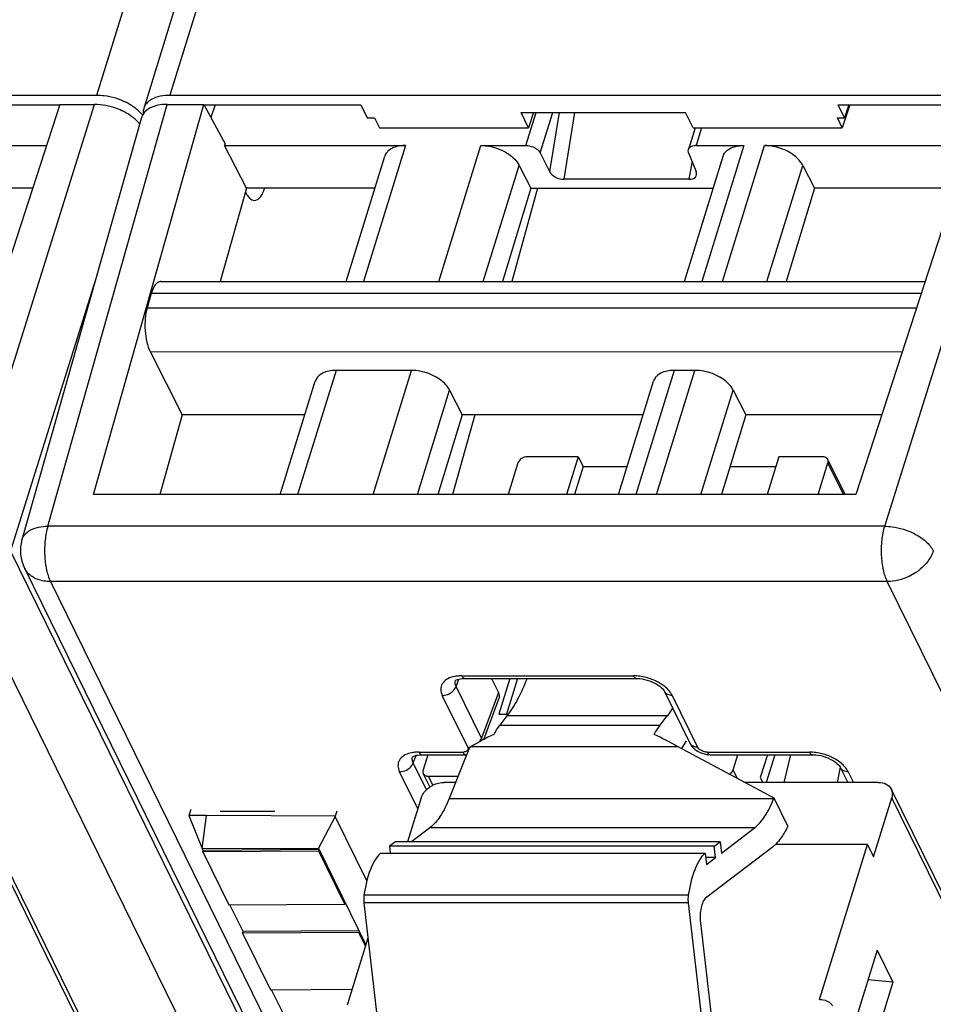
# Model space of a CAD drawing. Header units: millimetres. Extents: x 0 to 594, y 0 to 420.
# Tile 19 of 236: x 180 to 195, y 61 to 77. Entities that reach past the tile are written whole.
import ezdxf

# ---------------------------------------------------------------- set-up
doc = ezdxf.new("R2010")
doc.units = ezdxf.units.MM
doc.header["$LTSCALE"] = 32.67
doc.layers.get('0').update_dxf_attribs({"linetype": 'CONTINUOUS'})

msp = doc.modelspace()

# ---------------------------------------------------------------- linework, layer by layer
at = {"color": 7, "linetype": 'CONTINUOUS'}
for p, q in [((182.17496, 75.93445), (193.95944, 114.06904)), ((167.07332, 76.15202), (181.38047, 76.15202)), ((182.60855, 76.15202), (196.91569, 76.15202)), ((178.32728, 75.98626), (180.7543, 75.98626)), ((180.7543, 75.99536), (178.62352, 69.42443)), ((180.7543, 75.99536), (181.33767, 75.99536)), ((181.32154, 69.42392), (183.17976, 75.99536)), ((182.56572, 75.99536), (183.17976, 75.99536)), ((183.17976, 75.99536), (183.53938, 75.33244)), ((183.17976, 75.98626), (185.82442, 75.98626)), ((183.3723, 75.98626), (183.30064, 75.77253)), ((185.82442, 75.98626), (185.9314, 75.76851)), ((193.96939, 75.76821), (193.86251, 75.98626)), ((193.86251, 75.98626), (196.28953, 75.98626)), ((194.05661, 75.98626), (193.92798, 75.6026)), ((194.04249, 75.98626), (193.96939, 75.76821)), ((196.28953, 75.99536), (194.15875, 69.42443)), ((182.13064, 75.77282), (180.11779, 68.66379)), ((188.64723, 75.6026), (188.5209, 75.86002)), ((188.5209, 75.86002), (191.28993, 75.86002)), ((188.73353, 75.86002), (188.64723, 75.6026)), ((191.41626, 75.6026), (191.28993, 75.86002)), ((185.93149, 75.76881), (186.05403, 75.76791)), ((186.05412, 75.76821), (186.13551, 75.6026)), ((193.92798, 75.6026), (193.84668, 75.76851)), ((193.84678, 75.76881), (193.96929, 75.76791)), ((186.13551, 75.6026), (188.64723, 75.6026)), ((191.45214, 75.6026), (191.33854, 75.23499)), ((191.41626, 75.6026), (193.92798, 75.6026)), ((177.08451, 75.30313), (180.52987, 75.30325)), ((183.531, 75.30299), (186.57657, 75.30313)), ((183.89689, 74.58215), (183.531, 75.30299)), ((183.53938, 75.33244), (183.5311, 75.30299)), ((187.84557, 75.30313), (188.60181, 75.30313)), ((191.46951, 75.30313), (192.27178, 75.30313)), ((192.61974, 75.30313), (196.0651, 75.30325)), ((185.57562, 73.01247), (186.22733, 75.12141)), ((188.84316, 75.17787), (189.0019, 74.8645)), ((191.27085, 73.01247), (191.92256, 75.12141)), ((191.34265, 75.17787), (191.47033, 74.8645)), ((188.48916, 74.9691), (188.68518, 74.58215)), ((193.26333, 74.9691), (193.45935, 74.58215)), ((191.34563, 74.73344), (189.24641, 74.73344)), ((180.29604, 74.58216), (177.92412, 74.58215)), ((183.89689, 74.58215), (183.45303, 73.01247)), ((186.06069, 74.58215), (183.89689, 74.58215)), ((188.68518, 74.58215), (188.2093, 73.01247)), ((188.80087, 74.58215), (188.36472, 73.01247)), ((188.68518, 74.58215), (191.75592, 74.58215)), ((193.45935, 74.58215), (192.98347, 73.01247)), ((195.83126, 74.58216), (193.45935, 74.58215)), ((182.45791, 73.01247), (195.32225, 73.01247)), ((182.29545, 72.81066), (182.22587, 72.56946)), ((182.27899, 71.83198), (182.81855, 70.76869)), ((186.67558, 71.51705), (185.40658, 71.51705)), ((191.44975, 71.51705), (191.10181, 71.51705)), ((184.46683, 69.42443), (185.05734, 71.33533)), ((190.16206, 69.42443), (190.75257, 71.33533)), ((187.31918, 71.18302), (187.52907, 70.76869)), ((192.09334, 71.18302), (192.30323, 70.76869)), ((182.81855, 70.76869), (182.43843, 69.42444)), ((184.88224, 70.76869), (182.81855, 70.76869)), ((187.52907, 70.76869), (187.12153, 69.42443)), ((187.74128, 70.76869), (187.36778, 69.42443)), ((190.57747, 70.76869), (187.52907, 70.76869)), ((192.30323, 70.76869), (191.8957, 69.42443)), ((194.59466, 70.7687), (192.30323, 70.76869)), ((189.4844, 70.0616), (188.62474, 70.0616)), ((189.4844, 70.0616), (189.2875, 69.42443)), ((189.4844, 70.0616), (189.56574, 69.89584)), ((192.86162, 70.0616), (192.66472, 69.42443)), ((193.59847, 70.0616), (192.86162, 70.0616)), ((193.97614, 69.42443), (193.68589, 70.0159)), ((188.46966, 69.95716), (188.30503, 69.42443)), ((189.56574, 69.89584), (189.42007, 69.42443)), ((189.56574, 69.89584), (190.30774, 69.89584)), ((192.03861, 69.89584), (192.8104, 69.89584)), ((193.52438, 69.42443), (193.689, 69.95716)), ((194.15875, 69.42443), (181.32108, 69.42444)), ((180.16075, 68.18848), (198.00861, 31.81837)), ((187.57232, 66.32961), (190.46206, 66.32961)), ((188.02249, 66.32961), (188.14044, 66.08925)), ((188.33113, 66.32961), (188.14496, 65.72719)), ((188.46369, 66.32961), (188.27753, 65.72719)), ((190.46206, 66.32961), (190.46243, 66.32962)), ((190.93604, 66.11018), (191.36329, 65.23953)), ((187.89456, 65.30234), (188.14985, 65.98484)), ((188.14496, 65.72719), (188.30426, 65.72719)), ((188.28192, 65.69672), (188.16285, 65.54383)), ((190.86463, 65.54383), (190.9837, 65.69672)), ((187.65232, 65.16649), (187.31231, 64.30648)), ((187.65232, 65.16649), (187.67504, 65.17987)), ((192.78011, 64.31366), (191.16799, 65.17987)), ((191.30295, 65.27806), (191.22194, 65.15089)), ((186.85185, 65.04495), (187.58924, 65.04495)), ((186.95167, 65.04495), (186.87202, 64.7872)), ((191.70615, 65.04495), (191.70657, 65.04496)), ((191.70615, 65.04495), (193.42583, 65.04495)), ((192.09136, 64.7872), (192.17102, 65.04495)), ((192.66815, 65.04495), (192.54972, 64.6617)), ((192.793, 65.04495), (192.64906, 64.57916)), ((192.94963, 64.57916), (193.06257, 65.04495)), ((193.42583, 65.04495), (193.42621, 65.04496)), ((193.8933, 64.83705), (193.84196, 64.57916)), ((186.9865, 64.50151), (186.87513, 64.72846)), ((186.96255, 64.68276), (187.46107, 64.68276)), ((193.89981, 64.82552), (194.02071, 64.57916)), ((187.42011, 64.57916), (187.22831, 64.57916)), ((194.53539, 64.57916), (192.28599, 64.57916)), ((192.54972, 64.6617), (192.59022, 64.57916)), ((179.21872, 64.4649), (193.73871, 34.87626)), ((194.75395, 64.4649), (209.27394, 34.87626)), ((186.8406, 64.31805), (186.61214, 63.57877)), ((192.77727, 64.30648), (192.78011, 64.31366)), ((193.01313, 63.8388), (192.78011, 64.31366)), ((194.4551, 63.32583), (194.76172, 64.31805)), ((183.22469, 64.01971), (182.92888, 64.01856)), ((182.92888, 64.01856), (183.15423, 63.46557)), ((182.9607, 64.12007), (182.92928, 64.01856)), ((183.15423, 63.46557), (183.22469, 64.01971)), ((185.3949, 64.01135), (183.22469, 64.01971)), ((183.45615, 64.09265), (184.37721, 64.09265)), ((185.39159, 64.00506), (185.11195, 63.47345)), ((185.41796, 64.09556), (185.39061, 64.00706)), ((185.92474, 62.91861), (185.39159, 64.00506)), ((193.01313, 63.8388), (192.98948, 63.79375)), ((186.98783, 63.81438), (186.6794, 63.57877)), ((191.89341, 63.38707), (192.4528, 63.81438)), ((186.40624, 63.57877), (186.3067, 63.50273)), ((186.3067, 63.50273), (186.31992, 63.38868)), ((191.77167, 63.50273), (186.3067, 63.50273)), ((191.8712, 63.57877), (186.40624, 63.57877)), ((191.77167, 63.50273), (191.8712, 63.57877)), ((191.79387, 63.31104), (191.77167, 63.50273)), ((191.8712, 63.57877), (191.89341, 63.38707)), ((194.35342, 63.53304), (192.8047, 63.53304)), ((193.54654, 60.92195), (194.35342, 63.53304)), ((194.35342, 63.53304), (194.4551, 63.32583)), ((183.15423, 63.46557), (185.11195, 63.47345)), ((183.17047, 63.43249), (183.15473, 63.46457)), ((183.16231, 63.40637), (183.17038, 63.43248)), ((185.11698, 63.42084), (183.16231, 63.40637)), ((183.16231, 63.40637), (183.59954, 62.51539)), ((185.12503, 63.44695), (183.1704, 63.43248)), ((185.11195, 63.47345), (185.91083, 61.84556)), ((185.12505, 63.44695), (185.11698, 63.42084)), ((185.55421, 62.52987), (185.11698, 63.42084)), ((186.1574, 63.38868), (191.62237, 63.38868)), ((191.62237, 63.38868), (191.64457, 63.19699)), ((192.74755, 63.48311), (191.62914, 62.62877)), ((191.79387, 63.31104), (191.63136, 63.31104)), ((191.64457, 63.19699), (191.79387, 63.31104)), ((183.59954, 62.51539), (185.55421, 62.52987)), ((183.84156, 62.06495), (183.62044, 62.51555)), ((185.55421, 62.52987), (185.56227, 62.55598)), ((185.8753, 62.55051), (186.15909, 60.10066)), ((191.62405, 60.10066), (191.34026, 62.55051)), ((191.54173, 62.21423), (191.74771, 60.43606)), ((183.8334, 62.03883), (183.84147, 62.06494)), ((185.78807, 62.0533), (183.8334, 62.03883)), ((183.8334, 62.03883), (184.30114, 61.08569)), ((185.79612, 62.07941), (183.8415, 62.06494)), ((185.79614, 62.07941), (185.78807, 62.0533)), ((185.90279, 61.81953), (185.78807, 62.0533)), ((185.94438, 61.95414), (185.59595, 60.8266)), ((194.51631, 61.75429), (194.04766, 60.23776)), ((194.51631, 61.75429), (194.78068, 61.21556)), ((194.78068, 61.21556), (194.31203, 59.69903)), ((194.78068, 61.21556), (194.36124, 61.2525)), ((184.30114, 61.08569), (185.67916, 61.09589)), ((184.55332, 60.61453), (184.32203, 61.08584)), ((193.55037, 60.92195), (193.54654, 60.92195))]:
    msp.add_line(p, q, dxfattribs=at)
at = {"color": 9, "linetype": 'CONTINUOUS'}
for p, q in [((181.38047, 76.15202), (192.53653, 112.25307)), ((193.54658, 111.54751), (182.60855, 76.15202)), ((179.10925, 68.89201), (181.33767, 75.99536)), ((180.55448, 68.89201), (182.56572, 75.99536)), ((194.64447, 68.89201), (196.87289, 75.99536)), ((188.60181, 75.30313), (188.7739, 75.86002)), ((188.84316, 75.17787), (189.05396, 75.86002)), ((189.1609, 75.86002), (189.0019, 74.8645)), ((189.24641, 74.73344), (189.42634, 75.86002)), ((191.56205, 75.6026), (191.46951, 75.30313)), ((186.57657, 75.30313), (185.8687, 73.01247)), ((187.1377, 73.01247), (187.84557, 75.30313)), ((192.27179, 75.30313), (191.56393, 73.01247)), ((191.91187, 73.01247), (192.61972, 75.30309)), ((187.88452, 73.01247), (188.48916, 74.9691)), ((191.39975, 75.03773), (191.34563, 74.73344)), ((192.65869, 73.01247), (193.26333, 74.9691)), ((181.34726, 73.00607), (179.92668, 68.4778)), ((195.25681, 72.81066), (182.29545, 72.81066)), ((182.22587, 72.56946), (195.1786, 72.56946)), ((182.27899, 71.83198), (194.93918, 71.83115)), ((185.40658, 71.51705), (184.75991, 69.42443)), ((186.02892, 69.42443), (186.67558, 71.51705)), ((191.10181, 71.51705), (190.45514, 69.42443)), ((190.80308, 69.42443), (191.44975, 71.51705)), ((186.77573, 69.42443), (187.31918, 71.18302)), ((191.5499, 69.42443), (192.09334, 71.18302)), ((193.95043, 69.42443), (193.689, 69.95716)), ((194.64447, 68.89201), (180.55448, 68.89201)), ((197.77452, 32.10772), (179.92668, 68.4778)), ((197.00048, 31.58985), (179.15263, 67.95995)), ((180.59786, 67.95995), (198.44572, 31.58985)), ((194.68786, 67.95995), (180.59786, 67.95995)), ((212.53571, 31.58985), (194.68786, 67.95995)), ((187.52391, 66.37295), (190.41365, 66.37295)), ((187.42639, 66.19282), (187.47336, 66.3184)), ((187.85357, 65.32232), (187.42639, 66.19282)), ((187.62275, 65.17112), (187.19556, 66.04163)), ((188.14044, 66.08925), (187.85357, 65.32232)), ((191.06717, 66.04163), (191.49435, 65.17112)), ((190.9837, 65.69672), (188.28192, 65.69672)), ((188.16285, 65.54383), (190.86463, 65.54383)), ((191.16799, 65.17987), (187.67504, 65.17987)), ((186.70592, 64.90816), (186.75289, 65.03373)), ((186.80344, 65.08829), (187.54066, 65.08829)), ((191.65773, 65.08829), (193.37742, 65.08829)), ((186.92851, 64.45457), (186.70592, 64.90816)), ((186.78259, 64.13035), (186.47509, 64.75697)), ((187.03685, 64.53136), (186.96255, 64.68276)), ((192.16032, 64.64668), (192.09136, 64.7872)), ((194.03094, 64.75697), (194.1182, 64.57916)), ((193.74649, 34.72941), (179.22649, 64.31805)), ((187.31231, 64.30648), (192.77727, 64.30648)), ((209.28171, 34.72941), (194.76172, 64.31805)), ((192.4528, 63.81438), (186.98783, 63.81438)), ((192.87229, 63.58694), (192.85395, 63.58694)), ((191.34192, 62.67725), (185.87695, 62.67725)), ((191.34026, 62.55051), (185.8753, 62.55051))]:
    msp.add_line(p, q, dxfattribs=at)
at = {"color": 7, "linetype": 'CONTINUOUS'}
for points in [[(187.41536, 66.29289), (187.41474, 66.29192), (187.41539, 66.29258), (187.41807, 66.2949), (187.42469, 66.29942), (187.43656, 66.30569), (187.45341, 66.31246), (187.47468, 66.31879), (187.50007, 66.32405), (187.52934, 66.32776), (187.56188, 66.32954), (187.57256, 66.32965)], [(190.46244, 66.32954), (190.48288, 66.32919), (190.52127, 66.32655), (190.5614, 66.32118), (190.60243, 66.31307), (190.64368, 66.30235), (190.68449, 66.28918), (190.72407, 66.27381), (190.76191, 66.25648), (190.79728, 66.23754), (190.8292, 66.21763), (190.85739, 66.19726), (190.88159, 66.17698), (190.9013, 66.15774), (190.91646, 66.1403), (190.92762, 66.12494), (190.93516, 66.11216), (190.93646, 66.10959)], [(191.36341, 65.23958), (191.38008, 65.21014), (191.3991, 65.18408), (191.42134, 65.15952), (191.44639, 65.13685), (191.47431, 65.11602), (191.50498, 65.09726), (191.53756, 65.08117), (191.5721, 65.06774), (191.60843, 65.0571), (191.64528, 65.04974), (191.68226, 65.04574), (191.70657, 65.04499)], [(186.69489, 65.00823), (186.69428, 65.00726), (186.69492, 65.00792), (186.6976, 65.01024), (186.70422, 65.01476), (186.71609, 65.02103), (186.73294, 65.0278), (186.75421, 65.03413), (186.7796, 65.03939), (186.80887, 65.0431), (186.84142, 65.04488), (186.85209, 65.04499)], [(193.42621, 65.04488), (193.44665, 65.04453), (193.48505, 65.04189), (193.52517, 65.03652), (193.5662, 65.02841), (193.60746, 65.01769), (193.64826, 65.00452), (193.68784, 64.98915), (193.72569, 64.97182), (193.76105, 64.95288), (193.79297, 64.93297), (193.82116, 64.9126), (193.84537, 64.89232), (193.86508, 64.87308), (193.88023, 64.85564), (193.89139, 64.84028), (193.89894, 64.8275), (193.90024, 64.82493)]]:
    msp.add_lwpolyline(points, dxfattribs=at)
for centre, radius, start, end in [((181.40227, 75.09957), 1.04386, 61.076051, 63.120136), ((182.41791, 75.84793), 0.25931, 135.19863, 143.093554), ((182.38417, 75.86977), 0.21898, 162.821407, 168.657569), ((191.46941, 75.05436), 0.24878, 89.978287, 93.587989), ((180.75924, 68.48217), 0.66667, 164.19185, 206.227988), ((193.951, 65.45043), 2.15318, 239.562973, 239.935047)]:
    msp.add_arc(centre, radius, start, end, dxfattribs=at)
at = {"color": 9, "linetype": 'CONTINUOUS'}
for centre, radius, start, end in [((180.47945, 68.3456), 0.35531, 206.326593, 221.600461), ((190.40425, 65.48685), 0.88615, 86.151947, 89.392378), ((190.40506, 65.49198), 0.88098, 78.791148, 86.18208), ((191.03028, 66.15589), 0.10462, 205.951376, 222.212062), ((191.45748, 65.28538), 0.10462, 205.958643, 222.207442), ((187.5411, 65.25421), 0.16592, 269.849672, 275.434298), ((193.36802, 64.20219), 0.88615, 86.151947, 89.392378), ((193.36883, 64.20731), 0.88098, 78.791148, 86.18208), ((193.99406, 64.87123), 0.10462, 205.951376, 222.212062)]:
    msp.add_arc(centre, radius, start, end, dxfattribs=at)
at = {"color": 7, "linetype": 'CONTINUOUS'}
for centre, major_axis, ratio, start_param, end_param in [((182.76918, 75.58094), (0.63707, -0.19686), 0.57243192, 2.06579301, 3.15519034), ((189.18391, 74.86908), (0.18965, -0.07107), 0.60915864, 3.72682523, 5.26390485), ((191.28415, 74.86908), (0.18936, -0.07043), 0.61216235, 5.25838437, 6.79546398), ((187.83311, 66.08951), (0.31877, -0.09871), 0.5719578, -0.03302402, 0.49498233), ((187.99708, 63.75499), (2.26369, 1.66978), 0.48630113, 1.20003547, 1.36069126), ((192.10337, 63.75499), (2.7437, -1.9106), 0.21550779, 2.06363561, 2.22429141)]:
    msp.add_ellipse(centre, major_axis=major_axis, ratio=ratio, start_param=start_param, end_param=end_param, dxfattribs=at)
for points, knots in [([(181.38047, 76.15202), (181.42177, 76.15202), (181.59194, 76.14043), (181.75914, 76.08899), (181.87422, 76.03065)], [0, 0, 0, 0, 0.24251396, 1, 1, 1, 1]), ([(182.23392, 76.03065), (182.25389, 76.0508), (182.3627, 76.13071), (182.50364, 76.15202), (182.60855, 76.15202)], [0, 0, 0, 0, 0.21286217, 1, 1, 1, 1]), ([(181.8314, 75.87399), (181.79304, 75.89344), (181.63672, 75.96115), (181.46496, 75.99536), (181.33767, 75.99536)], [0, 0, 0, 0, 0.25255872, 1, 1, 1, 1]), ([(181.90713, 76.01322), (181.92609, 76.00274), (181.99666, 75.96078), (182.06213, 75.90963), (182.10433, 75.86634)], [0, 0, 0, 0, 0.26384064, 1, 1, 1, 1]), ([(182.01147, 75.75619), (181.99833, 75.7673), (181.94195, 75.81184), (181.88011, 75.84929), (181.8314, 75.87399)], [0, 0, 0, 0, 0.23954598, 1, 1, 1, 1]), ([(182.10435, 75.66079), (182.09781, 75.66916), (182.06944, 75.70336), (182.03728, 75.73435), (182.01147, 75.75619)], [0, 0, 0, 0, 0.23896581, 1, 1, 1, 1]), ([(186.57657, 75.30313), (186.54623, 75.30313), (186.44185, 75.29656), (186.33313, 75.25872), (186.27972, 75.20599)], [0, 0, 0, 0, 0.28787715, 1, 1, 1, 1]), ([(187.84557, 75.30313), (187.87785, 75.30313), (188.01098, 75.29389), (188.14158, 75.25251), (188.23121, 75.20599)], [0, 0, 0, 0, 0.24222324, 1, 1, 1, 1]), ([(188.60181, 75.30313), (188.61391, 75.30313), (188.66383, 75.29965), (188.71281, 75.28415), (188.74642, 75.2667)], [0, 0, 0, 0, 0.2422285, 1, 1, 1, 1]), ([(191.35819, 75.2667), (191.36358, 75.27202), (191.39132, 75.29306), (191.42697, 75.30095), (191.45384, 75.30264)], [0, 0, 0, 0, 0.2195066, 1, 1, 1, 1]), ([(191.97495, 75.20599), (191.99122, 75.22206), (192.0775, 75.28519), (192.18898, 75.30313), (192.27178, 75.30313)], [0, 0, 0, 0, 0.21642909, 1, 1, 1, 1]), ([(193.00537, 75.20599), (192.97539, 75.22155), (192.8536, 75.27564), (192.7192, 75.30313), (192.61974, 75.30313)], [0, 0, 0, 0, 0.2535019, 1, 1, 1, 1]), ([(186.27972, 75.20599), (186.27359, 75.19993), (186.25115, 75.17523), (186.23462, 75.14504), (186.22731, 75.12142)], [0, 0, 0, 0, 0.25863007, 1, 1, 1, 1]), ([(188.23121, 75.20599), (188.26025, 75.19092), (188.36095, 75.13092), (188.45078, 75.04487), (188.48917, 74.96909)], [0, 0, 0, 0, 0.27803991, 1, 1, 1, 1]), ([(188.74642, 75.2667), (188.75731, 75.26105), (188.79508, 75.23856), (188.82876, 75.20629), (188.84316, 75.17787)], [0, 0, 0, 0, 0.27805098, 1, 1, 1, 1]), ([(191.34265, 75.17787), (191.34069, 75.18269), (191.33458, 75.20097), (191.33437, 75.22152), (191.33853, 75.23499)], [0, 0, 0, 0, 0.26957933, 1, 1, 1, 1]), ([(191.92255, 75.12141), (191.92986, 75.14503), (191.94638, 75.17523), (191.96881, 75.19993), (191.97495, 75.20599)], [0, 0, 0, 0, 0.74137057, 1, 1, 1, 1]), ([(193.26333, 74.9691), (193.25155, 74.99235), (193.18629, 75.09136), (193.08682, 75.16372), (193.00537, 75.20599)], [0, 0, 0, 0, 0.22123285, 1, 1, 1, 1]), ([(183.8798, 74.52173), (183.88323, 74.51453), (183.89648, 74.48818), (183.91208, 74.46293), (183.92521, 74.44588)], [0, 0, 0, 0, 0.27039104, 1, 1, 1, 1]), ([(183.92521, 74.44588), (183.93311, 74.43564), (183.96089, 74.40334), (184.00308, 74.37914), (184.03322, 74.37916)], [0, 0, 0, 0, 0.30016427, 1, 1, 1, 1]), ([(184.03322, 74.37916), (184.05009, 74.37917), (184.08746, 74.39057), (184.13422, 74.43408), (184.17523, 74.49955), (184.19647, 74.55214), (184.20642, 74.58147)], [0, 0, 0, 0, 0.18011767, 0.3968262, 0.66922156, 1, 1, 1, 1]), ([(182.39422, 72.98807), (182.37105, 72.96967), (182.33006, 72.91232), (182.30622, 72.84796), (182.29545, 72.81066)], [0, 0, 0, 0, 0.43241416, 1, 1, 1, 1]), ([(182.42965, 73.00782), (182.42019, 73.00468), (182.40794, 72.99834), (182.39703, 72.9903), (182.39422, 72.98807)], [0, 0, 0, 0, 0.73520265, 1, 1, 1, 1]), ([(182.22587, 72.56946), (182.20892, 72.51069), (182.18824, 72.38273), (182.18777, 72.25355), (182.19262, 72.1862)], [0, 0, 0, 0, 0.47528245, 1, 1, 1, 1]), ([(182.19262, 72.1862), (182.19735, 72.12059), (182.21508, 71.99939), (182.25347, 71.88216), (182.27899, 71.83198)], [0, 0, 0, 0, 0.5388699, 1, 1, 1, 1]), ([(185.40658, 71.51705), (185.37624, 71.51705), (185.27186, 71.51047), (185.16314, 71.47264), (185.10974, 71.41991)], [0, 0, 0, 0, 0.28787715, 1, 1, 1, 1]), ([(187.06122, 71.41991), (187.03124, 71.43547), (186.90945, 71.48956), (186.77504, 71.51705), (186.67558, 71.51705)], [0, 0, 0, 0, 0.2535019, 1, 1, 1, 1]), ([(191.10181, 71.51705), (191.07147, 71.51705), (190.96709, 71.51047), (190.85837, 71.47264), (190.80496, 71.41991)], [0, 0, 0, 0, 0.28787715, 1, 1, 1, 1]), ([(191.83538, 71.41991), (191.80541, 71.43547), (191.68361, 71.48956), (191.54921, 71.51705), (191.44975, 71.51705)], [0, 0, 0, 0, 0.2535019, 1, 1, 1, 1]), ([(185.10974, 71.41991), (185.1036, 71.41385), (185.08116, 71.38915), (185.06463, 71.35896), (185.05732, 71.33534)], [0, 0, 0, 0, 0.25863007, 1, 1, 1, 1]), ([(187.31918, 71.18302), (187.3074, 71.20627), (187.24213, 71.30528), (187.14266, 71.37764), (187.06122, 71.41991)], [0, 0, 0, 0, 0.22123285, 1, 1, 1, 1]), ([(190.80496, 71.41991), (190.79883, 71.41385), (190.77639, 71.38915), (190.75986, 71.35896), (190.75255, 71.33534)], [0, 0, 0, 0, 0.25863007, 1, 1, 1, 1]), ([(192.09334, 71.18302), (192.08156, 71.20627), (192.0163, 71.30528), (191.91683, 71.37764), (191.83538, 71.41991)], [0, 0, 0, 0, 0.22123285, 1, 1, 1, 1]), ([(188.62474, 70.0616), (188.59106, 70.0616), (188.52569, 70.04016), (188.47895, 69.98722), (188.46966, 69.95716)], [0, 0, 0, 0, 0.51698181, 1, 1, 1, 1]), ([(193.68589, 70.0159), (193.6789, 70.03013), (193.65199, 70.05541), (193.61682, 70.0616), (193.59847, 70.0616)], [0, 0, 0, 0, 0.46351131, 1, 1, 1, 1]), ([(193.689, 69.95716), (193.69056, 69.96221), (193.69499, 69.98157), (193.69231, 70.00281), (193.68589, 70.0159)], [0, 0, 0, 0, 0.26614116, 1, 1, 1, 1]), ([(188.62233, 66.32904), (188.57586, 66.20888), (188.47798, 65.98914), (188.35021, 65.78442), (188.28192, 65.69672)], [0, 0, 0, 0, 0.53685354, 1, 1, 1, 1]), ([(190.9837, 65.69672), (190.99156, 65.70682), (191.02353, 65.74894), (191.05349, 65.79257), (191.07517, 65.82626)], [0, 0, 0, 0, 0.24218729, 1, 1, 1, 1]), ([(188.16285, 65.54383), (188.15376, 65.53216), (188.11638, 65.48174), (188.0835, 65.42807), (188.06043, 65.38603)], [0, 0, 0, 0, 0.23581698, 1, 1, 1, 1]), ([(190.76221, 65.38603), (190.77019, 65.40058), (190.8013, 65.45506), (190.83627, 65.50742), (190.86463, 65.54383)], [0, 0, 0, 0, 0.26440392, 1, 1, 1, 1]), ([(186.87202, 64.7872), (186.87046, 64.78215), (186.86603, 64.76279), (186.86871, 64.74155), (186.87513, 64.72846)], [0, 0, 0, 0, 0.26614116, 1, 1, 1, 1]), ([(186.87513, 64.72846), (186.88212, 64.71423), (186.90903, 64.68895), (186.9442, 64.68276), (186.96255, 64.68276)], [0, 0, 0, 0, 0.46351131, 1, 1, 1, 1]), ([(192.03416, 64.71443), (192.04105, 64.71918), (192.06539, 64.73853), (192.08464, 64.76543), (192.09136, 64.7872)], [0, 0, 0, 0, 0.26859655, 1, 1, 1, 1]), ([(186.8406, 64.31805), (186.84601, 64.33555), (186.87751, 64.4085), (186.93604, 64.4677), (186.98627, 64.50178)], [0, 0, 0, 0, 0.23184701, 1, 1, 1, 1]), ([(186.98627, 64.50178), (187.00436, 64.51406), (187.07828, 64.55683), (187.16479, 64.57916), (187.22831, 64.57916)], [0, 0, 0, 0, 0.25610713, 1, 1, 1, 1]), ([(194.53539, 64.57916), (194.58127, 64.57916), (194.66917, 64.56367), (194.73647, 64.50049), (194.75394, 64.46489)], [0, 0, 0, 0, 0.53640252, 1, 1, 1, 1]), ([(194.75394, 64.46489), (194.76456, 64.44326), (194.77696, 64.39325), (194.76935, 64.34273), (194.76172, 64.31805)], [0, 0, 0, 0, 0.48263732, 1, 1, 1, 1]), ([(187.31231, 64.30648), (187.27148, 64.20321), (187.18565, 64.02376), (187.05704, 63.86724), (186.98783, 63.81438)], [0, 0, 0, 0, 0.5604471, 1, 1, 1, 1]), ([(192.4528, 63.81438), (192.522, 63.86724), (192.65061, 64.02376), (192.73644, 64.20321), (192.77727, 64.30648)], [0, 0, 0, 0, 0.4395529, 1, 1, 1, 1]), ([(192.98948, 63.79375), (192.956, 63.72998), (192.8868, 63.61692), (192.79521, 63.51951), (192.74755, 63.48311)], [0, 0, 0, 0, 0.54568064, 1, 1, 1, 1]), ([(186.1574, 63.38868), (186.12156, 63.35572), (186.05509, 63.26745), (185.94483, 63.03279), (185.8984, 62.82536), (185.87695, 62.67725)], [0, 0, 0, 0, 0.1883851, 0.42111019, 1, 1, 1, 1]), ([(191.34192, 62.67725), (191.36337, 62.82536), (191.40979, 63.03279), (191.52005, 63.26745), (191.58652, 63.35572), (191.62237, 63.38868)], [0, 0, 0, 0, 0.57888981, 0.8116149, 1, 1, 1, 1]), ([(185.87695, 62.67725), (185.87546, 62.66696), (185.87091, 62.62488), (185.87163, 62.58221), (185.8753, 62.55051)], [0, 0, 0, 0, 0.24571182, 1, 1, 1, 1]), ([(191.34026, 62.55051), (191.33659, 62.58221), (191.33587, 62.62488), (191.34043, 62.66696), (191.34192, 62.67725)], [0, 0, 0, 0, 0.75428819, 1, 1, 1, 1]), ([(191.62914, 62.62877), (191.60915, 62.6135), (191.57604, 62.55999), (191.53561, 62.42113), (191.53199, 62.29832), (191.54173, 62.21423)], [0, 0, 0, 0, 0.17360166, 0.41563281, 1, 1, 1, 1]), ([(193.55268, 60.92195), (193.57055, 60.92206), (193.63527, 60.91736), (193.70035, 60.88967), (193.73366, 60.85625)], [0, 0, 0, 0, 0.27475204, 1, 1, 1, 1])]:
    msp.add_open_spline(points, degree=3, knots=knots, dxfattribs=at)
for points in [[(182.17496, 75.93445), (182.18262, 75.95923), (182.19501, 75.98288), (182.21056, 76.00364)], [(182.10433, 75.86634), (182.11965, 75.85063), (182.13419, 75.83412), (182.14767, 75.81681)], [(182.16612, 75.84533), (182.16404, 75.86777), (182.16503, 75.89075), (182.16947, 75.91284)], [(191.33853, 75.23499), (191.34221, 75.24687), (191.34934, 75.25796), (191.35819, 75.2667)], [(182.45791, 73.01245), (182.44837, 73.01245), (182.43871, 73.01083), (182.42965, 73.00782)], [(193.73366, 60.85625), (193.74533, 60.84453), (193.75551, 60.83108), (193.76344, 60.81656)]]:
    msp.add_open_spline(points, degree=3, dxfattribs=at)
at = {"color": 9, "linetype": 'CONTINUOUS'}
for points, knots in [([(180.17838, 68.7655), (180.19843, 68.78589), (180.30749, 68.867), (180.44885, 68.89043), (180.55448, 68.89201)], [0, 0, 0, 0, 0.21303422, 1, 1, 1, 1]), ([(180.55448, 68.89201), (180.53169, 68.81692), (180.50211, 68.654), (180.49746, 68.48898), (180.50146, 68.40305)], [0, 0, 0, 0, 0.47706597, 1, 1, 1, 1]), ([(194.59146, 68.40305), (194.58746, 68.48898), (194.5921, 68.654), (194.62168, 68.81692), (194.64447, 68.89201)], [0, 0, 0, 0, 0.52293403, 1, 1, 1, 1]), ([(194.64447, 68.89201), (194.68571, 68.8917), (194.85572, 68.87897), (195.02254, 68.82708), (195.13761, 68.76874)], [0, 0, 0, 0, 0.24222677, 1, 1, 1, 1]), ([(180.11783, 68.66394), (180.12047, 68.67326), (180.13383, 68.71068), (180.15736, 68.74413), (180.17838, 68.7655)], [0, 0, 0, 0, 0.2441747, 1, 1, 1, 1]), ([(195.13761, 68.76874), (195.20899, 68.73255), (195.33351, 68.65206), (195.43193, 68.53749), (195.46185, 68.4776)], [0, 0, 0, 0, 0.54451922, 1, 1, 1, 1]), ([(195.4619, 68.47781), (195.45073, 68.44275), (195.38634, 68.29692), (195.26811, 68.17898), (195.16692, 68.1113)], [0, 0, 0, 0, 0.23209072, 1, 1, 1, 1]), ([(180.50146, 68.40305), (180.50531, 68.32047), (180.52324, 68.16921), (180.56738, 68.02208), (180.59786, 67.95995)], [0, 0, 0, 0, 0.54433983, 1, 1, 1, 1]), ([(194.68786, 67.95995), (194.65737, 68.02208), (194.61324, 68.16921), (194.5953, 68.32047), (194.59146, 68.40305)], [0, 0, 0, 0, 0.45566017, 1, 1, 1, 1]), ([(180.59786, 67.95995), (180.52323, 67.95995), (180.3809, 67.98111), (180.25748, 68.06043), (180.21375, 68.1097)], [0, 0, 0, 0, 0.53113874, 1, 1, 1, 1]), ([(195.16692, 68.1113), (195.13098, 68.08727), (194.98434, 68.00364), (194.81339, 67.95995), (194.68786, 67.95995)], [0, 0, 0, 0, 0.25616581, 1, 1, 1, 1]), ([(187.3775, 66.35609), (187.33799, 66.34632), (187.26683, 66.31884), (187.18639, 66.24278), (187.15976, 66.13961), (187.18071, 66.0734), (187.19556, 66.04163)], [0, 0, 0, 0, 0.28739147, 0.52859068, 0.75233562, 1, 1, 1, 1]), ([(187.52391, 66.37295), (187.5152, 66.37286), (187.4813, 66.37197), (187.44742, 66.36891), (187.4225, 66.36505)], [0, 0, 0, 0, 0.25665379, 1, 1, 1, 1]), ([(187.52391, 66.37295), (187.52705, 66.36654), (187.53753, 66.34771), (187.55732, 66.32978), (187.57232, 66.32965)], [0, 0, 0, 0, 0.32257033, 1, 1, 1, 1]), ([(190.41364, 66.37295), (190.41678, 66.36652), (190.42726, 66.34766), (190.44704, 66.32969), (190.46206, 66.32954)], [0, 0, 0, 0, 0.32261712, 1, 1, 1, 1]), ([(190.83177, 66.26359), (190.81216, 66.27431), (190.73081, 66.31463), (190.64341, 66.34281), (190.57631, 66.35615)], [0, 0, 0, 0, 0.24620947, 1, 1, 1, 1]), ([(187.33717, 66.08553), (187.34766, 66.0924), (187.38493, 66.12084), (187.41514, 66.16033), (187.42652, 66.19282)], [0, 0, 0, 0, 0.26701958, 1, 1, 1, 1]), ([(187.42652, 66.19282), (187.41804, 66.20921), (187.40617, 66.24331), (187.41057, 66.27963), (187.41642, 66.29522)], [0, 0, 0, 0, 0.52575328, 1, 1, 1, 1]), ([(190.98009, 66.15684), (190.96969, 66.16688), (190.92406, 66.20746), (190.87263, 66.24126), (190.83177, 66.26359)], [0, 0, 0, 0, 0.23693944, 1, 1, 1, 1]), ([(191.06717, 66.04163), (191.06203, 66.05163), (191.03805, 66.09355), (191.00671, 66.13112), (190.98009, 66.15684)], [0, 0, 0, 0, 0.23299528, 1, 1, 1, 1]), ([(187.19557, 66.04162), (187.20762, 66.04161), (187.25736, 66.04593), (187.30559, 66.06486), (187.33717, 66.08553)], [0, 0, 0, 0, 0.24210312, 1, 1, 1, 1]), ([(191.06717, 66.04163), (191.05572, 66.04163), (191.01455, 66.04489), (190.97297, 66.06338), (190.95279, 66.0856)], [0, 0, 0, 0, 0.27610853, 1, 1, 1, 1]), ([(187.62275, 65.17112), (187.62446, 65.16764), (187.62977, 65.15456), (187.63014, 65.1391), (187.62656, 65.12948)], [0, 0, 0, 0, 0.27430099, 1, 1, 1, 1]), ([(187.81631, 65.26025), (187.82047, 65.26504), (187.83561, 65.28392), (187.84767, 65.30545), (187.85357, 65.32232)], [0, 0, 0, 0, 0.26191999, 1, 1, 1, 1]), ([(191.49435, 65.17112), (191.4829, 65.17112), (191.44173, 65.17439), (191.40016, 65.19288), (191.37998, 65.21509)], [0, 0, 0, 0, 0.27610821, 1, 1, 1, 1]), ([(191.55876, 65.11269), (191.55141, 65.11643), (191.52631, 65.1311), (191.50354, 65.15225), (191.49435, 65.17112)], [0, 0, 0, 0, 0.28198965, 1, 1, 1, 1]), ([(186.65703, 65.07143), (186.61752, 65.06166), (186.54636, 65.03417), (186.46592, 64.95812), (186.43929, 64.85495), (186.46024, 64.78874), (186.47509, 64.75697)], [0, 0, 0, 0, 0.28739147, 0.52859068, 0.75233562, 1, 1, 1, 1]), ([(186.70605, 64.90816), (186.69757, 64.92455), (186.6857, 64.95865), (186.6901, 64.99497), (186.69595, 65.01056)], [0, 0, 0, 0, 0.52575328, 1, 1, 1, 1]), ([(186.80344, 65.08829), (186.79473, 65.08819), (186.76083, 65.08731), (186.72695, 65.08425), (186.70203, 65.08039)], [0, 0, 0, 0, 0.25665379, 1, 1, 1, 1]), ([(186.80344, 65.08829), (186.80658, 65.08188), (186.81706, 65.06305), (186.83685, 65.04512), (186.85185, 65.04499)], [0, 0, 0, 0, 0.32257033, 1, 1, 1, 1]), ([(187.54066, 65.08829), (187.54381, 65.08188), (187.55428, 65.06305), (187.57407, 65.04513), (187.58907, 65.045)], [0, 0, 0, 0, 0.32257365, 1, 1, 1, 1]), ([(187.6154, 65.11241), (187.61212, 65.10913), (187.59516, 65.09597), (187.57337, 65.09063), (187.55681, 65.08903)], [0, 0, 0, 0, 0.21801767, 1, 1, 1, 1]), ([(191.65773, 65.08829), (191.64946, 65.08829), (191.61535, 65.09063), (191.58182, 65.10096), (191.55876, 65.11269)], [0, 0, 0, 0, 0.24217521, 1, 1, 1, 1]), ([(191.65773, 65.08829), (191.66088, 65.08188), (191.67136, 65.06305), (191.69114, 65.04512), (191.70615, 65.04499)], [0, 0, 0, 0, 0.32257034, 1, 1, 1, 1]), ([(193.37741, 65.08829), (193.38056, 65.08186), (193.39103, 65.063), (193.41082, 65.04503), (193.42584, 65.04488)], [0, 0, 0, 0, 0.32261712, 1, 1, 1, 1]), ([(193.79555, 64.97893), (193.77594, 64.98964), (193.69459, 65.02997), (193.60719, 65.05815), (193.54008, 65.07149)], [0, 0, 0, 0, 0.24620947, 1, 1, 1, 1]), ([(186.6167, 64.80087), (186.62719, 64.80774), (186.66446, 64.83618), (186.69467, 64.87566), (186.70605, 64.90815)], [0, 0, 0, 0, 0.26701957, 1, 1, 1, 1]), ([(193.94386, 64.87218), (193.93346, 64.88222), (193.88783, 64.9228), (193.8364, 64.9566), (193.79555, 64.97893)], [0, 0, 0, 0, 0.23693944, 1, 1, 1, 1]), ([(194.03094, 64.75697), (194.0258, 64.76696), (194.00182, 64.80889), (193.97049, 64.84646), (193.94386, 64.87218)], [0, 0, 0, 0, 0.23299528, 1, 1, 1, 1]), ([(186.4751, 64.75696), (186.48715, 64.75695), (186.53689, 64.76127), (186.58512, 64.7802), (186.6167, 64.80087)], [0, 0, 0, 0, 0.24210312, 1, 1, 1, 1]), ([(194.03094, 64.75697), (194.01949, 64.75697), (193.97832, 64.76023), (193.93675, 64.77872), (193.91657, 64.80093)], [0, 0, 0, 0, 0.27610853, 1, 1, 1, 1])]:
    msp.add_open_spline(points, degree=3, knots=knots, dxfattribs=at)
for points in [[(187.4225, 66.36505), (187.40739, 66.3627), (187.39235, 66.35977), (187.3775, 66.35609)], [(187.62275, 65.17112), (187.63788, 65.17112), (187.65308, 65.17278), (187.66793, 65.17572)], [(187.86591, 65.28702), (187.86314, 65.29917), (187.85886, 65.31103), (187.85357, 65.32232)], [(186.70203, 65.08039), (186.68692, 65.07804), (186.67188, 65.07511), (186.65703, 65.07143)], [(187.62656, 65.12948), (187.62418, 65.12311), (187.6202, 65.11722), (187.6154, 65.11241)]]:
    msp.add_open_spline(points, degree=3, dxfattribs=at)

doc.saveas('drawing.dxf')
